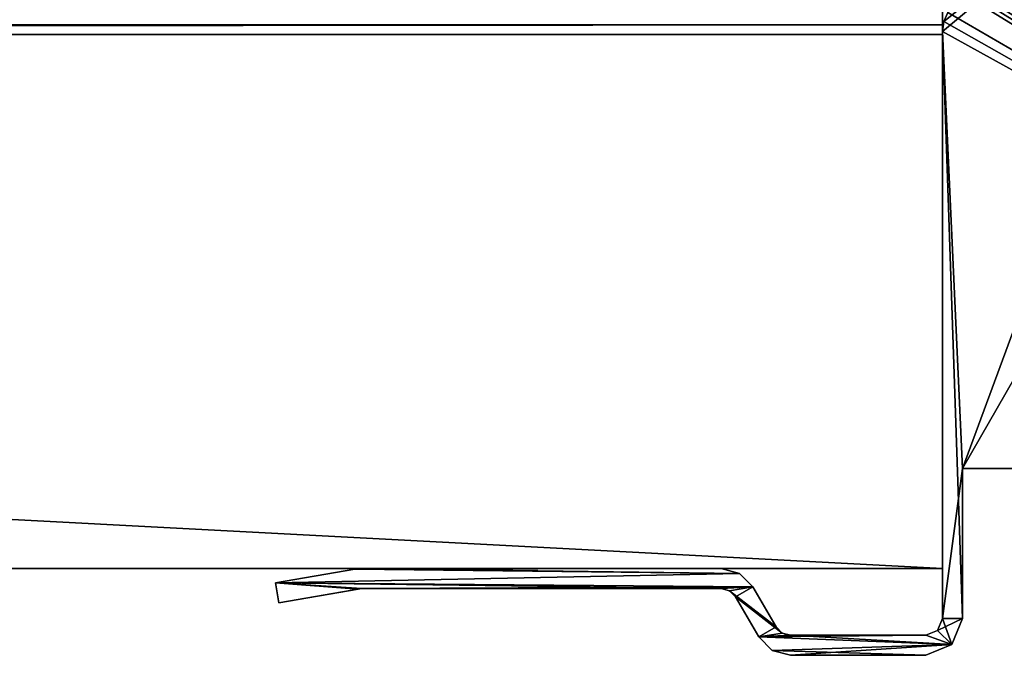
# Model space of a CAD drawing. Header units: millimetres. Extents: x -178 to 178, y -26 to 186.
# Tile 64 of 88: x 124 to 154, y -3 to 16. Entities that reach past the tile are written whole.
import ezdxf

# ---------------------------------------------------------------- set-up
doc = ezdxf.new("R2010")
doc.units = ezdxf.units.MM
doc.header["$LTSCALE"] = 52.148148
for name, color, linetype in [('12', 7, 'CONTINUOUS'), ('13', 7, 'CONTINUOUS'), ('15', 7, 'CONTINUOUS'), ('5', 7, 'CONTINUOUS'), ('691', 7, 'CONTINUOUS'), ('692', 7, 'CONTINUOUS'), ('7', 7, 'CONTINUOUS'), ('720', 7, 'CONTINUOUS'), ('732', 7, 'CONTINUOUS'), ('733', 7, 'CONTINUOUS'), ('734', 7, 'CONTINUOUS'), ('735', 7, 'CONTINUOUS'), ('736', 7, 'CONTINUOUS'), ('737', 7, 'CONTINUOUS'), ('738', 7, 'CONTINUOUS'), ('739', 7, 'CONTINUOUS'), ('740', 7, 'CONTINUOUS'), ('741', 7, 'CONTINUOUS'), ('742', 7, 'CONTINUOUS'), ('743', 7, 'CONTINUOUS'), ('744', 7, 'CONTINUOUS'), ('745', 7, 'CONTINUOUS'), ('746', 7, 'CONTINUOUS'), ('747', 7, 'CONTINUOUS'), ('748', 7, 'CONTINUOUS'), ('749', 7, 'CONTINUOUS'), ('750', 7, 'CONTINUOUS'), ('751', 7, 'CONTINUOUS'), ('9', 7, 'CONTINUOUS')]:
    doc.layers.add(name, color=color, linetype=linetype)

msp = doc.modelspace()

# ---------------------------------------------------------------- linework, layer by layer
at = {"layer": '12', "linetype": 'Continuous'}
for points in [[(152, 16.29, -430.711), (152, 16.991, -431.006), (-152, 16.29, -430.711), (152, 16.29, -430.711)], [(152, 16.991, -431.006), (-152, 16.991, -431.006), (-152, 16.29, -430.711), (152, 16.991, -431.006)], [(152, 16, -430.007), (152, 16.29, -430.711), (-152, 16, -430.007), (152, 16, -430.007)], [(-152, 16, -430.007), (152, 16.29, -430.711), (-152, 16.29, -430.711), (-152, 16, -430.007)]]:
    msp.add_3dface(points, dxfattribs=at)
at = {"layer": '13', "linetype": 'Continuous'}
for points in [[(-152, 16), (152, 16), (152, 16, -430.007), (-152, 16)], [(-152, 16), (152, 16, -430.007), (-152, 16, -430.007), (-152, 16)]]:
    msp.add_3dface(points, dxfattribs=at)
at = {"layer": '15', "linetype": 'Continuous'}
for points in [[(152, 0, -447), (-152, 0, -447), (152, 84, -447), (152, 0, -447)], [(152, 84, -447), (-152, 0, -447), (-152, 84, -447), (152, 84, -447)]]:
    msp.add_3dface(points, dxfattribs=at)
at = {"layer": '5', "linetype": 'Continuous'}
for points in [[(152, 16), (-152, 16), (152, 0), (152, 16)], [(152, 0), (-152, 16), (30, 0), (152, 0)]]:
    msp.add_3dface(points, dxfattribs=at)
at = {"layer": '691', "linetype": 'Continuous'}
for points in [[(175.7, 3), (152.6, 3), (155.232, 3, -18.051), (175.7, 3)], [(152.6, 3), (152.6, 3, -447), (154.5, 3, -19.818), (152.6, 3)], [(155.232, 3, -18.051), (152.6, 3), (154.5, 3, -19.818), (155.232, 3, -18.051)], [(152.6, 3, -447), (175.7, 3, -447), (160.796, 3, -443.422), (152.6, 3, -447)], [(154.5, 3, -19.818), (152.6, 3, -447), (154.5, 3, -339.821), (154.5, 3, -19.818)], [(154.5, 3, -339.821), (152.6, 3, -447), (154.5, 3, -348.818), (154.5, 3, -339.821)], [(154.5, 3, -352.326), (152.6, 3, -447), (156, 3, -352.326), (154.5, 3, -352.326)], [(152.6, 3, -447), (154.5, 3, -352.326), (154.5, 3, -348.818), (152.6, 3, -447)], [(156, 3, -352.326), (152.6, 3, -447), (159.047, 3, -443.422), (156, 3, -352.326)], [(159.047, 3, -443.422), (152.6, 3, -447), (160.796, 3, -443.422), (159.047, 3, -443.422)]]:
    msp.add_3dface(points, dxfattribs=at)
at = {"layer": '692', "linetype": 'Continuous'}
for points in [[(152.6, 3), (175.7, 3), (175.7, 43.2), (152.6, 3)], [(152.6, 3), (175.7, 43.2), (159.851, 22.644), (152.6, 3)], [(152, 16.096), (152.6, 3), (159.851, 22.644), (152, 16.096)], [(152.04, 16.39), (152, 16.096), (159.851, 22.644), (152.04, 16.39)], [(152.157, 16.662), (152.04, 16.39), (159.851, 22.644), (152.157, 16.662)], [(152, -1.5), (152.6, 3), (152, 16.096), (152, -1.5)], [(152.6, -1.5), (152.6, 3), (152, -1.5), (152.6, -1.5)], [(134.385, -0.02), (132.001, -0.429), (145.915, -0.15), (134.385, -0.02)], [(145.915, -0.15), (132.001, -0.429), (146.318, -0.552), (145.915, -0.15)], [(134.486, -0.007), (134.385, -0.02), (145.366, -0.003), (134.486, -0.007)], [(145.366, -0.003), (134.385, -0.02), (145.915, -0.15), (145.366, -0.003)], [(134.587, -0.003), (134.486, -0.007), (145.366, -0.003), (134.587, -0.003)], [(134.533, -0.606), (134.578, -0.602), (132.001, -0.429), (134.533, -0.606)], [(132.001, -0.429), (134.578, -0.602), (146.318, -0.552), (132.001, -0.429)], [(132.103, -1.023), (134.533, -0.606), (132.001, -0.429), (132.103, -1.023)], [(134.578, -0.602), (145.366, -0.602), (146.318, -0.552), (134.578, -0.602)], [(145.366, -0.602), (145.616, -0.669), (146.318, -0.552), (145.366, -0.602)], [(145.616, -0.669), (145.799, -0.852), (146.318, -0.552), (145.616, -0.669)], [(146.318, -0.552), (145.799, -0.852), (147.01, -1.75), (146.318, -0.552)], [(134.487, -0.614), (134.533, -0.606), (132.103, -1.023), (134.487, -0.614)], [(145.799, -0.852), (146.491, -2.05), (147.01, -1.75), (145.799, -0.852)], [(147.01, -1.75), (146.491, -2.05), (147.193, -1.933), (147.01, -1.75)], [(152.278, -2.278), (152.6, -1.5), (151.854, -1.854), (152.278, -2.278)], [(151.854, -1.854), (152.6, -1.5), (152, -1.5), (151.854, -1.854)], [(147.193, -1.933), (146.491, -2.05), (147.443, -2), (147.193, -1.933)], [(146.491, -2.05), (152.278, -2.278), (151.5, -2), (146.491, -2.05)], [(147.443, -2), (146.491, -2.05), (151.5, -2), (147.443, -2)], [(146.893, -2.452), (152.278, -2.278), (146.491, -2.05), (146.893, -2.452)], [(151.5, -2), (152.278, -2.278), (151.854, -1.854), (151.5, -2)], [(147.443, -2.6), (152.278, -2.278), (146.893, -2.452), (147.443, -2.6)], [(151.5, -2.6), (152.278, -2.278), (147.443, -2.6), (151.5, -2.6)]]:
    msp.add_3dface(points, dxfattribs=at)
at = {"layer": '7', "linetype": 'Continuous'}
for points in [[(152, 0), (30, 0, -2.8), (-152, 0, -447), (152, 0)], [(152, 0, -447), (152, 0), (-152, 0, -447), (152, 0, -447)], [(30, 0, -2.8), (152, 0), (30, 0), (30, 0, -2.8)]]:
    msp.add_3dface(points, dxfattribs=at)
at = {"layer": '720', "linetype": 'Continuous'}
for points in [[(175.7, 3, -447), (152.6, 17.538, -447), (154.75, 19.695, -447), (175.7, 3, -447)], [(152.6, 17.538, -447), (175.7, 3, -447), (152.582, 17.404, -447), (152.6, 17.538, -447)], [(152.528, 17.281, -447), (175.7, 3, -447), (152.157, 16.662, -447), (152.528, 17.281, -447)], [(152.582, 17.404, -447), (175.7, 3, -447), (152.528, 17.281, -447), (152.582, 17.404, -447)], [(152.157, 16.662, -447), (175.7, 3, -447), (152.04, 16.39, -447), (152.157, 16.662, -447)], [(152.04, 16.39, -447), (175.7, 3, -447), (152, 16.096, -447), (152.04, 16.39, -447)], [(175.7, 3, -447), (152.6, 3, -447), (152, 16.096, -447), (175.7, 3, -447)], [(152, 16.096, -447), (152.6, 3, -447), (152.6, -1.5, -447), (152, 16.096, -447)], [(152, -1.5, -447), (152, 16.096, -447), (152.6, -1.5, -447), (152, -1.5, -447)], [(134.385, -0.02, -447), (145.915, -0.15, -447), (132.001, -0.429, -447), (134.385, -0.02, -447)], [(145.915, -0.15, -447), (146.318, -0.552, -447), (132.001, -0.429, -447), (145.915, -0.15, -447)], [(134.486, -0.007, -447), (145.915, -0.15, -447), (134.385, -0.02, -447), (134.486, -0.007, -447)], [(134.587, -0.003, -447), (145.915, -0.15, -447), (134.486, -0.007, -447), (134.587, -0.003, -447)], [(145.366, -0.003, -447), (145.915, -0.15, -447), (134.587, -0.003, -447), (145.366, -0.003, -447)], [(132.001, -0.429, -447), (146.318, -0.552, -447), (145.366, -0.602, -447), (132.001, -0.429, -447)], [(132.103, -1.023, -447), (132.001, -0.429, -447), (134.487, -0.614, -447), (132.103, -1.023, -447)], [(134.487, -0.614, -447), (132.001, -0.429, -447), (134.533, -0.606, -447), (134.487, -0.614, -447)], [(134.533, -0.606, -447), (132.001, -0.429, -447), (134.578, -0.602, -447), (134.533, -0.606, -447)], [(134.578, -0.602, -447), (132.001, -0.429, -447), (145.366, -0.602, -447), (134.578, -0.602, -447)], [(145.366, -0.602, -447), (146.318, -0.552, -447), (145.616, -0.669, -447), (145.366, -0.602, -447)], [(146.318, -0.552, -447), (147.01, -1.75, -447), (145.616, -0.669, -447), (146.318, -0.552, -447)], [(145.616, -0.669, -447), (147.01, -1.75, -447), (145.799, -0.852, -447), (145.616, -0.669, -447)], [(147.01, -1.75, -447), (147.193, -1.933, -447), (145.799, -0.852, -447), (147.01, -1.75, -447)], [(145.799, -0.852, -447), (147.193, -1.933, -447), (146.491, -2.05, -447), (145.799, -0.852, -447)], [(151.854, -1.854, -447), (152, -1.5, -447), (152.278, -2.278, -447), (151.854, -1.854, -447)], [(152.278, -2.278, -447), (152, -1.5, -447), (152.6, -1.5, -447), (152.278, -2.278, -447)], [(147.193, -1.933, -447), (147.443, -2, -447), (146.491, -2.05, -447), (147.193, -1.933, -447)], [(146.491, -2.05, -447), (147.443, -2, -447), (152.278, -2.278, -447), (146.491, -2.05, -447)], [(146.893, -2.452, -447), (146.491, -2.05, -447), (152.278, -2.278, -447), (146.893, -2.452, -447)], [(147.443, -2, -447), (151.5, -2, -447), (152.278, -2.278, -447), (147.443, -2, -447)], [(151.5, -2, -447), (151.854, -1.854, -447), (152.278, -2.278, -447), (151.5, -2, -447)], [(151.5, -2.6, -447), (146.893, -2.452, -447), (152.278, -2.278, -447), (151.5, -2.6, -447)], [(147.443, -2.6, -447), (146.893, -2.452, -447), (151.5, -2.6, -447), (147.443, -2.6, -447)]]:
    msp.add_3dface(points, dxfattribs=at)
at = {"layer": '732', "linetype": 'Continuous'}
for points in [[(152.04, 16.39), (152.157, 16.662), (152.04, 16.39, -447), (152.04, 16.39)], [(152.157, 16.662), (152.157, 16.662, -447), (152.04, 16.39, -447), (152.157, 16.662)], [(152, 16.096), (152.04, 16.39), (152, 16.096, -447), (152, 16.096)], [(152.04, 16.39), (152.04, 16.39, -447), (152, 16.096, -447), (152.04, 16.39)]]:
    msp.add_3dface(points, dxfattribs=at)
at = {"layer": '733', "linetype": 'Continuous'}
for points in [[(152, -1.5), (152, 16.096), (152, 16.096, -447), (152, -1.5)], [(152, -1.5), (152, 16.096, -447), (152, -1.5, -447), (152, -1.5)]]:
    msp.add_3dface(points, dxfattribs=at)
at = {"layer": '734', "linetype": 'Continuous'}
for points in [[(151.854, -1.854), (152, -1.5), (151.854, -1.854, -447), (151.854, -1.854)], [(152, -1.5), (152, -1.5, -447), (151.854, -1.854, -447), (152, -1.5)], [(151.5, -2), (151.854, -1.854), (151.5, -2, -447), (151.5, -2)], [(151.854, -1.854), (151.854, -1.854, -447), (151.5, -2, -447), (151.854, -1.854)]]:
    msp.add_3dface(points, dxfattribs=at)
at = {"layer": '735', "linetype": 'Continuous'}
for points in [[(147.443, -2), (151.5, -2), (151.5, -2, -447), (147.443, -2)], [(147.443, -2), (151.5, -2, -447), (147.443, -2, -447), (147.443, -2)]]:
    msp.add_3dface(points, dxfattribs=at)
at = {"layer": '736', "linetype": 'Continuous'}
for points in [[(147.01, -1.75), (147.193, -1.933), (147.01, -1.75, -447), (147.01, -1.75)], [(147.193, -1.933), (147.193, -1.933, -447), (147.01, -1.75, -447), (147.193, -1.933)], [(147.193, -1.933), (147.443, -2), (147.193, -1.933, -447), (147.193, -1.933)], [(147.443, -2), (147.443, -2, -447), (147.193, -1.933, -447), (147.443, -2)]]:
    msp.add_3dface(points, dxfattribs=at)
at = {"layer": '737', "linetype": 'Continuous'}
for points in [[(146.318, -0.552), (147.01, -1.75), (147.01, -1.75, -447), (146.318, -0.552)], [(146.318, -0.552), (147.01, -1.75, -447), (146.318, -0.552, -447), (146.318, -0.552)]]:
    msp.add_3dface(points, dxfattribs=at)
at = {"layer": '738', "linetype": 'Continuous'}
for points in [[(145.366, -0.003), (145.915, -0.15), (145.366, -0.003, -447), (145.366, -0.003)], [(145.915, -0.15), (145.915, -0.15, -447), (145.366, -0.003, -447), (145.915, -0.15)], [(145.915, -0.15), (146.318, -0.552), (145.915, -0.15, -447), (145.915, -0.15)], [(146.318, -0.552), (146.318, -0.552, -447), (145.915, -0.15, -447), (146.318, -0.552)]]:
    msp.add_3dface(points, dxfattribs=at)
at = {"layer": '739', "linetype": 'Continuous'}
for points in [[(134.587, -0.003), (145.366, -0.003), (145.366, -0.003, -447), (134.587, -0.003)], [(134.587, -0.003), (145.366, -0.003, -447), (134.587, -0.003, -447), (134.587, -0.003)]]:
    msp.add_3dface(points, dxfattribs=at)
at = {"layer": '740', "linetype": 'Continuous'}
for points in [[(134.385, -0.02), (134.486, -0.007), (134.385, -0.02, -447), (134.385, -0.02)], [(134.486, -0.007), (134.486, -0.007, -447), (134.385, -0.02, -447), (134.486, -0.007)], [(134.486, -0.007), (134.587, -0.003), (134.486, -0.007, -447), (134.486, -0.007)], [(134.587, -0.003), (134.587, -0.003, -447), (134.486, -0.007, -447), (134.587, -0.003)]]:
    msp.add_3dface(points, dxfattribs=at)
at = {"layer": '741', "linetype": 'Continuous'}
for points in [[(132.001, -0.429), (134.385, -0.02), (134.385, -0.02, -447), (132.001, -0.429)], [(132.001, -0.429), (134.385, -0.02, -447), (132.001, -0.429, -447), (132.001, -0.429)]]:
    msp.add_3dface(points, dxfattribs=at)
at = {"layer": '742', "linetype": 'Continuous'}
for points in [[(132.103, -1.023), (132.001, -0.429), (132.001, -0.429, -447), (132.103, -1.023)], [(132.103, -1.023), (132.001, -0.429, -447), (132.103, -1.023, -447), (132.103, -1.023)]]:
    msp.add_3dface(points, dxfattribs=at)
at = {"layer": '743', "linetype": 'Continuous'}
for points in [[(134.487, -0.614), (132.103, -1.023), (132.103, -1.023, -447), (134.487, -0.614)], [(134.487, -0.614), (132.103, -1.023, -447), (134.487, -0.614, -447), (134.487, -0.614)]]:
    msp.add_3dface(points, dxfattribs=at)
at = {"layer": '744', "linetype": 'Continuous'}
for points in [[(134.533, -0.606), (134.487, -0.614), (134.533, -0.606, -447), (134.533, -0.606)], [(134.487, -0.614), (134.487, -0.614, -447), (134.533, -0.606, -447), (134.487, -0.614)], [(134.578, -0.602), (134.533, -0.606), (134.578, -0.602, -447), (134.578, -0.602)], [(134.533, -0.606), (134.533, -0.606, -447), (134.578, -0.602, -447), (134.533, -0.606)]]:
    msp.add_3dface(points, dxfattribs=at)
at = {"layer": '745', "linetype": 'Continuous'}
for points in [[(145.366, -0.602), (134.578, -0.602), (134.578, -0.602, -447), (145.366, -0.602)], [(145.366, -0.602), (134.578, -0.602, -447), (145.366, -0.602, -447), (145.366, -0.602)]]:
    msp.add_3dface(points, dxfattribs=at)
at = {"layer": '746', "linetype": 'Continuous'}
for points in [[(145.616, -0.669), (145.366, -0.602), (145.616, -0.669, -447), (145.616, -0.669)], [(145.366, -0.602), (145.366, -0.602, -447), (145.616, -0.669, -447), (145.366, -0.602)], [(145.799, -0.852), (145.616, -0.669), (145.799, -0.852, -447), (145.799, -0.852)], [(145.616, -0.669), (145.616, -0.669, -447), (145.799, -0.852, -447), (145.616, -0.669)]]:
    msp.add_3dface(points, dxfattribs=at)
at = {"layer": '747', "linetype": 'Continuous'}
for points in [[(146.491, -2.05), (145.799, -0.852), (145.799, -0.852, -447), (146.491, -2.05)], [(146.491, -2.05), (145.799, -0.852, -447), (146.491, -2.05, -447), (146.491, -2.05)]]:
    msp.add_3dface(points, dxfattribs=at)
at = {"layer": '748', "linetype": 'Continuous'}
for points in [[(146.893, -2.452), (146.491, -2.05), (146.893, -2.452, -447), (146.893, -2.452)], [(146.491, -2.05), (146.491, -2.05, -447), (146.893, -2.452, -447), (146.491, -2.05)], [(147.443, -2.6), (146.893, -2.452), (147.443, -2.6, -447), (147.443, -2.6)], [(146.893, -2.452), (146.893, -2.452, -447), (147.443, -2.6, -447), (146.893, -2.452)]]:
    msp.add_3dface(points, dxfattribs=at)
at = {"layer": '749', "linetype": 'Continuous'}
for points in [[(151.5, -2.6), (147.443, -2.6), (147.443, -2.6, -447), (151.5, -2.6)], [(151.5, -2.6), (147.443, -2.6, -447), (151.5, -2.6, -447), (151.5, -2.6)]]:
    msp.add_3dface(points, dxfattribs=at)
at = {"layer": '750', "linetype": 'Continuous'}
for points in [[(152.6, -1.5), (152.278, -2.278), (152.6, -1.5, -447), (152.6, -1.5)], [(152.278, -2.278), (152.278, -2.278, -447), (152.6, -1.5, -447), (152.278, -2.278)], [(152.278, -2.278), (151.5, -2.6), (152.278, -2.278, -447), (152.278, -2.278)], [(151.5, -2.6), (151.5, -2.6, -447), (152.278, -2.278, -447), (151.5, -2.6)]]:
    msp.add_3dface(points, dxfattribs=at)
at = {"layer": '751', "linetype": 'Continuous'}
for points in [[(152.6, 3, -447), (152.6, 3), (152.6, -1.5, -447), (152.6, 3, -447)], [(152.6, 3), (152.6, -1.5), (152.6, -1.5, -447), (152.6, 3)]]:
    msp.add_3dface(points, dxfattribs=at)
at = {"layer": '9', "linetype": 'Continuous'}
for points in [[(152, 84.71, -431.887), (152, 0, -447), (152, 85, -432.591), (152, 84.71, -431.887)], [(152, 85, -432.591), (152, 0, -447), (152, 85, -446), (152, 85, -432.591)], [(152, 85, -446), (152, 0, -447), (152, 84.707, -446.707), (152, 85, -446)], [(152, 84.009, -431.591), (152, 0, -447), (152, 84.71, -431.887), (152, 84.009, -431.591)], [(152, 84.707, -446.707), (152, 0, -447), (152, 84, -447), (152, 84.707, -446.707)], [(152, 0, -447), (152, 84.009, -431.591), (152, 16.991, -431.006), (152, 0, -447)], [(152, 16.29, -430.711), (152, 0, -447), (152, 16.991, -431.006), (152, 16.29, -430.711)], [(152, 16, -430.007), (152, 0, -447), (152, 16.29, -430.711), (152, 16, -430.007)], [(152, 16), (152, 0), (152, 0, -447), (152, 16)], [(152, 16), (152, 0, -447), (152, 16, -430.007), (152, 16)]]:
    msp.add_3dface(points, dxfattribs=at)

doc.saveas('drawing.dxf')
